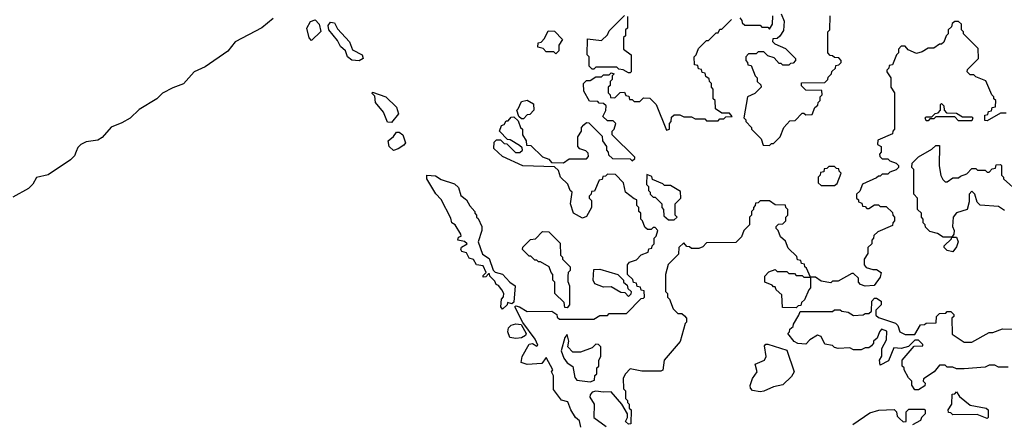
# Model space of a CAD drawing. Extents: x 2380107 to 2585170, y 384273 to 546161.
# Tile 59 of 256: x 2467916 to 2473075, y 454150 to 456269. Entities that reach past the tile are written whole.
import ezdxf

# ---------------------------------------------------------------- set-up
doc = ezdxf.new("R2010")
doc.units = 0

msp = doc.modelspace()

# ---------------------------------------------------------------- linework, layer by layer
at = {"layer": '0CON05XD'}
for points in [[(2471905, 456300), (2471921.7, 456261.7), (2471917, 456213), (2471898.3, 456181.7), (2471885, 456170), (2471861.7, 456168.3), (2471860, 456155), (2471871.7, 456141.7), (2471928.3, 456118.3), (2471968.3, 456078.3), (2471980, 456065), (2471980, 456055), (2471968.3, 456041.7), (2471955, 456040), (2471945, 456030), (2471915, 456030), (2471905, 456040), (2471895, 456040), (2471868.3, 456068.3), (2471835, 456080), (2471815, 456100), (2471785, 456100), (2471775, 456090), (2471735, 456090), (2471720, 456075), (2471720, 456055), (2471730, 456045), (2471731.7, 456031.7), (2471748.3, 456028.3), (2471770, 455975), (2471780, 455965), (2471780, 455945), (2471798.3, 455928.3), (2471800, 455915), (2471768.3, 455881.7), (2471730, 455865), (2471710, 455755), (2471720, 455745), (2471720, 455735), (2471750, 455705), (2471750, 455695), (2471800, 455645), (2471811.7, 455611.7), (2471845, 455610), (2471855, 455620), (2471865, 455620), (2471900, 455655), (2471920, 455705), (2471951.7, 455738.3), (2471978.3, 455741.7), (2472015, 455780), (2472025, 455780), (2472035, 455770), (2472068.3, 455771.7), (2472081.7, 455808.3), (2472098.3, 455821.7), (2472100, 455835), (2472110, 455845), (2472110, 455865), (2472120, 455875), (2472118.3, 455898.3), (2472035, 455900), (2472011.7, 455921.7), (2472011.7, 455938.3), (2472135, 455940), (2472150, 455955), (2472151.7, 455968.3), (2472170, 455985), (2472171.7, 455998.3), (2472190, 456015), (2472191.7, 456028.3), (2472208.3, 456031.7), (2472220, 456045), (2472220, 456055), (2472208.3, 456068.3), (2472185, 456070), (2472175, 456080), (2472161.7, 456081.7), (2472150, 456095), (2472150, 456205), (2472160, 456215), (2472161.7, 456288.3)], [(2469244.4, 456275.6), (2469185, 456226.2), (2469045, 456152), (2469006.8, 456103.2), (2468888.3, 456021.7), (2468830, 455995), (2468775, 455932.5), (2468718, 455912), (2468665, 455884.2), (2468635.6, 455854.4), (2468542.1, 455797.9), (2468495, 455753.8), (2468451.7, 455728.3), (2468395, 455706.7), (2468347.6, 455652.4), (2468325, 455638), (2468265, 455628.8), (2468237.5, 455615), (2468221.2, 455598.8), (2468212, 455578), (2468204, 455556), (2468183.3, 455535), (2468065, 455456.7), (2468005, 455442.5), (2467985, 455407.5), (2467963.3, 455385), (2467881.2, 455338.8)], [(2469445, 456160), (2469433, 456173), (2469420, 456225), (2469440.7, 456259.3), (2469465, 456267.5), (2469485.9, 456245.9), (2469493.3, 456206.7), (2469445, 456160)], [(2469695, 456052.9), (2469656.1, 456056.1), (2469633.9, 456073.9), (2469622.5, 456105), (2469597.7, 456127.7), (2469580.5, 456160.5), (2469536.2, 456215), (2469531.7, 456238.3), (2469543.9, 456256.1), (2469565, 456252.5), (2469580.9, 456220.9), (2469643.6, 456153.6), (2469660.5, 456110.5), (2469710.8, 456085), (2469715.7, 456065), (2469695, 456052.9)], [(2470871.7, 455718.3), (2470885, 455730), (2470898.3, 455728.3), (2470968.3, 455658.3), (2470970, 455635), (2470990, 455605), (2470990, 455585), (2471000, 455575), (2471001.7, 455561.7), (2471021.7, 455541.7), (2471115, 455540), (2471125, 455530), (2471138.3, 455541.7), (2471138.3, 455548.3), (2471020, 455665), (2471020, 455685), (2471030, 455695), (2471040, 455725), (2471025, 455740), (2470995, 455740), (2470971.7, 455761.7), (2470987, 455793), (2470988.3, 455818.3), (2470975, 455830), (2470952.5, 455832.5), (2470945, 455840), (2470901.7, 455841.7), (2470872.5, 455895), (2470870, 455935), (2470885, 455950), (2470905, 455950), (2470935, 455970), (2470965, 455970), (2470975, 455980), (2471005, 455980), (2471015, 455990), (2471030, 455985), (2471020, 455975), (2471020, 455955), (2471010, 455945), (2471010, 455925), (2471000, 455915), (2471000, 455885), (2471010, 455875), (2471011.7, 455861.7), (2471035, 455860), (2471061.7, 455888.3), (2471085, 455890), (2471091.7, 455871.7), (2471108.3, 455868.3), (2471111.7, 455851.7), (2471125, 455850), (2471135, 455840), (2471165, 455840), (2471185, 455860), (2471218.3, 455858.3), (2471250, 455825), (2471305, 455690), (2471320, 455695), (2471320, 455725), (2471330, 455735), (2471331.7, 455758.3), (2471345, 455770), (2471375, 455770), (2471395, 455760), (2471435, 455760), (2471455, 455750), (2471505, 455750), (2471515, 455740), (2471575, 455740), (2471585, 455750), (2471605, 455750), (2471615, 455760), (2471648.3, 455761.7), (2471635, 455780), (2471595, 455780), (2471561.7, 455801.7), (2471560, 455845), (2471550, 455855), (2471550, 455905), (2471540, 455915), (2471540, 455935), (2471530, 455945), (2471528.3, 455958.3), (2471511.7, 455971.7), (2471508.3, 455988.3), (2471491.7, 455991.7), (2471488.3, 456008.3), (2471471.7, 456011.7), (2471468.3, 456028.3), (2471451.7, 456031.7), (2471450, 456075), (2471460, 456085), (2471471.7, 456118.3), (2471501.7, 456148.3), (2471515, 456160), (2471525, 456160), (2471565, 456200), (2471575, 456200), (2471585, 456220), (2471595, 456220), (2471645, 456270)], [(2471115, 455990), (2471105, 455990), (2471077, 456007), (2471055, 456010), (2471045, 456020), (2470935, 456020), (2470925, 456010), (2470915, 456010), (2470900, 456025), (2470900, 456075), (2470890, 456085), (2470891.7, 456168.3), (2470965, 456160), (2470995, 456190), (2471005, 456210), (2471085, 456290)], [(2471100, 456285), (2471100, 456225), (2471090, 456215), (2471090, 456185), (2471080, 456175), (2471080, 456115), (2471120, 456085), (2471120, 455995), (2471115, 455990)], [(2471688.3, 456278.3), (2471700, 456265), (2471701.7, 456251.7), (2471715, 456240), (2471795, 456240), (2471805, 456230), (2471835, 456230), (2471845, 456220), (2471860, 456245), (2471861.7, 456288.3)], [(2473085, 455780), (2473055, 455780), (2472985, 455740), (2472971.7, 455741.7), (2472971.7, 455768.3), (2472988.3, 455771.7), (2472991.7, 455788.3), (2473008.3, 455791.7), (2473011.7, 455808.3), (2473028.3, 455811.7), (2473030, 455845), (2473020, 455855), (2473020, 455865), (2473010, 455875), (2472978.3, 455948.3), (2472925, 455970), (2472915, 455980), (2472895, 455980), (2472880, 455995), (2472881.7, 456008.3), (2472940, 456065), (2472938.3, 456118.3), (2472860, 456195), (2472860, 456205), (2472850, 456215), (2472850, 456245), (2472835, 456260), (2472815, 456260), (2472801.7, 456248.3), (2472798.3, 456231.7), (2472780, 456215), (2472780, 456195), (2472770, 456185), (2472758.3, 456151.7), (2472745, 456140)], [(2470725, 456090), (2470715, 456100), (2470675, 456100), (2470658.3, 456118.3), (2470630, 456125), (2470631.7, 456148.3), (2470648.3, 456151.7), (2470665, 456170), (2470685, 456210), (2470718.3, 456208.3), (2470760, 456165), (2470740, 456135), (2470740, 456105), (2470725, 456090)], [(2472745, 456140), (2472735, 456140), (2472705, 456120), (2472675, 456120), (2472645, 456100), (2472615, 456092.5), (2472571.7, 456111.7), (2472555, 456130), (2472535, 456130), (2472520, 456115), (2472520, 456095), (2472510, 456085), (2472488.3, 456031.7), (2472471.7, 456028.3), (2472470, 456015), (2472460, 456005), (2472460, 455995), (2472480, 455965), (2472480, 455915), (2472500, 455885), (2472500, 455695), (2472490, 455685), (2472488.3, 455671.7), (2472411.7, 455638.3), (2472410, 455615), (2472430, 455605), (2472430, 455575), (2472420, 455565), (2472421.7, 455551.7), (2472435, 455540), (2472465, 455540), (2472475, 455530), (2472508.3, 455518.3), (2472520, 455505), (2472520, 455495), (2472508.3, 455481.7), (2472475, 455470), (2472465, 455460), (2472435, 455460), (2472425, 455450), (2472415, 455450), (2472405, 455440), (2472331.7, 455408.3), (2472318.3, 455371.7), (2472300, 455355), (2472300, 455335), (2472310, 455325), (2472310, 455315), (2472328.3, 455308.3), (2472331.7, 455291.7), (2472345, 455290), (2472355, 455280), (2472365, 455280), (2472395, 455300), (2472415, 455300), (2472425, 455290), (2472455, 455290), (2472488.3, 455258.3), (2472490, 455245), (2472500, 455235), (2472500, 455215), (2472490, 455205), (2472488.3, 455191.7), (2472411.7, 455158.3), (2472391.7, 455138.3), (2472390, 455125), (2472380, 455115), (2472380, 455095), (2472360, 455075), (2472360, 455045), (2472340, 455015), (2472340, 454985), (2472351.7, 454971.7), (2472385, 454960), (2472405, 454960), (2472430, 454945), (2472425, 454920), (2472393, 454877), (2472345, 454872.5), (2472321.7, 454881.7), (2472310, 454895), (2472310, 454915), (2472285, 454940), (2472275, 454940), (2472205, 454900), (2472175, 454900), (2472165, 454890), (2472115, 454900), (2472085, 454920), (2472060, 454920), (2472038.3, 454968.3), (2472030, 454975), (2472028.3, 454988.3), (2472011.7, 454991.7), (2472008.3, 455008.3), (2471991.7, 455011.7), (2471988.3, 455028.3), (2471941.7, 455071.7), (2471928.3, 455108.3), (2471901.7, 455131.7), (2471890, 455165), (2471880, 455175), (2471880, 455185), (2471891.7, 455198.3), (2471915, 455200), (2471930, 455215), (2471930, 455235), (2471940, 455245), (2471940, 455275), (2471930, 455285), (2471928.3, 455298.3), (2471875, 455300), (2471845, 455320), (2471795, 455320), (2471785, 455310), (2471771.7, 455308.3), (2471770, 455295), (2471760, 455285), (2471760, 455275), (2471750, 455265), (2471750, 455245), (2471740, 455235), (2471740, 455195), (2471710, 455165), (2471698.3, 455131.7), (2471668.3, 455101.7), (2471515, 455100), (2471495, 455080), (2471475, 455070), (2471435, 455070), (2471425, 455080), (2471411.7, 455081.7), (2471395, 455100), (2471370, 455075), (2471368.3, 455041.7), (2471313, 454987), (2471300, 454935), (2471300, 454845), (2471310, 454835), (2471310, 454815), (2471320, 454805), (2471340, 454755), (2471365, 454730), (2471385, 454730), (2471398.3, 454718.3), (2471410, 454705), (2471410, 454685), (2471403, 454677), (2471377, 454583), (2471292.5, 454485), (2471286.4, 454433.6), (2471275, 454427.5), (2471175, 454427.5), (2471115, 454440), (2471090, 454415), (2471078.3, 454391.7), (2471080, 454335), (2471090, 454325), (2471090, 454285), (2471100, 454275), (2471100, 454265), (2471110, 454255), (2471110, 454235), (2471120, 454225), (2471118.3, 454151.7), (2471105, 454150), (2471090, 454165), (2471100, 454185), (2471100, 454205), (2471070, 454255), (2471015, 454320), (2470975, 454317.5), (2470935, 454324.2), (2470915, 454318), (2470904.2, 454305), (2470902.7, 454292.7), (2470925.6, 454255.6), (2470924, 454185), (2470989.1, 454139.1)], [(2469865, 455730), (2469843, 455733), (2469822.5, 455785), (2469780, 455835), (2469777.5, 455867.5), (2469763, 455883), (2469765, 455890), (2469834.1, 455864.1), (2469890.7, 455810.7), (2469901.2, 455775), (2469865, 455730)], [(2470555, 455750), (2470545, 455750), (2470531.7, 455761.7), (2470520, 455795), (2470528.3, 455801.7), (2470545, 455840), (2470575, 455847.5), (2470608.3, 455828.3), (2470610, 455795), (2470588.3, 455771.7), (2470575, 455770), (2470555, 455750)], [(2472905, 455740), (2472835, 455740), (2472815, 455760), (2472715, 455760), (2472705, 455750), (2472685, 455750), (2472675, 455740), (2472665, 455740), (2472660, 455755), (2472665, 455760), (2472695, 455760), (2472711.7, 455778.3), (2472728.3, 455781.7), (2472740, 455795), (2472740, 455825), (2472745, 455830), (2472758.3, 455818.3), (2472760, 455795), (2472771.7, 455781.7), (2472825, 455780), (2472855, 455760), (2472905, 455760), (2472910, 455755), (2472905, 455740)], [(2470856.2, 454135), (2470848.3, 454168.3), (2470828.8, 454185), (2470803.3, 454225), (2470788.3, 454268.3), (2470755, 454276.7), (2470712.7, 454332.7), (2470713.3, 454403.3), (2470702.5, 454425), (2470710, 454435), (2470675, 454500), (2470651.7, 454468.3), (2470575, 454462.5), (2470543.9, 454473.9), (2470549.2, 454505), (2470585, 454568.8), (2470603, 454573), (2470625, 454560), (2470630, 454565), (2470616.7, 454595), (2470553, 454683), (2470510, 454765), (2470515, 454770), (2470535, 454766), (2470575, 454740), (2470705, 454742.5), (2470730, 454725), (2470731.7, 454711.7), (2470745, 454700), (2470925, 454700), (2470955, 454720), (2470995, 454720), (2471005, 454730), (2471095, 454730), (2471171.7, 454808.3), (2471185, 454810), (2471190, 454815), (2471188.3, 454848.3), (2471171.7, 454851.7), (2471168.3, 454868.3), (2471151.7, 454871.7), (2471148.3, 454888.3), (2471131.7, 454891.7), (2471128.3, 454908.3), (2471100, 454935), (2471100, 454985), (2471111.7, 454998.3), (2471148.3, 455011.7), (2471171.7, 455038.3), (2471208.3, 455051.7), (2471211.7, 455068.3), (2471228.3, 455071.7), (2471230, 455085), (2471240, 455095), (2471240, 455125), (2471250, 455135), (2471260, 455165), (2471245, 455180), (2471235, 455180), (2471225, 455170), (2471205, 455170), (2471191.7, 455181.7), (2471180, 455215), (2471170, 455225), (2471170, 455255), (2471160, 455265), (2471160, 455285), (2471150, 455295), (2471150, 455325), (2471135, 455330), (2471090, 455365), (2471080, 455415), (2471038.3, 455458.3), (2470995, 455460), (2470985, 455450), (2470971.7, 455448.3), (2470968.3, 455431.7), (2470951.7, 455428.3), (2470928.3, 455371.7), (2470911.7, 455368.3), (2470910, 455355), (2470900, 455345), (2470900, 455335), (2470911.7, 455321.7), (2470912.5, 455285), (2470885, 455237.5), (2470865, 455230), (2470817.5, 455255), (2470802.5, 455305), (2470810, 455365), (2470800, 455375), (2470788.3, 455408.3), (2470750, 455445), (2470738.3, 455478.3), (2470718.3, 455498.3), (2470553, 455503), (2470445, 455552.5), (2470400, 455595), (2470401.7, 455628.3), (2470415, 455640), (2470435, 455640), (2470455, 455620), (2470468.3, 455618.3), (2470513.8, 455573.8), (2470537, 455573), (2470550, 455585), (2470548.3, 455598.3), (2470535, 455610), (2470485, 455640), (2470471.7, 455641.7), (2470430, 455685), (2470440, 455715), (2470455, 455720), (2470465, 455740), (2470475, 455740), (2470491.7, 455758.3), (2470505, 455760), (2470528.3, 455738.3), (2470540, 455705), (2470550, 455695), (2470550, 455665), (2470570, 455635), (2470571.7, 455611.7), (2470595, 455610), (2470655, 455550), (2470688.3, 455538.3), (2470701.7, 455521.7), (2470765, 455520), (2470795, 455540), (2470885, 455540), (2470897, 455553), (2470895, 455570), (2470881.7, 455581.7), (2470851.7, 455591.7), (2470840, 455605), (2470840, 455655), (2470860, 455685), (2470860, 455705), (2470871.7, 455718.3)], [(2469875, 455583.8), (2469852, 455605), (2469846.1, 455633.9), (2469875, 455657.5), (2469890.5, 455679.5), (2469905, 455680), (2469924.2, 455665), (2469936.7, 455623.3), (2469928.8, 455611.2), (2469898.3, 455591.7), (2469875, 455583.8)], [(2473075, 455270), (2473045, 455290), (2472948.3, 455298.3), (2472933, 455313), (2472920, 455355), (2472905, 455370), (2472890, 455355), (2472890, 455315), (2472880, 455275), (2472825, 455257.5), (2472806.7, 455235), (2472803.3, 455185), (2472812.5, 455165), (2472810, 455145), (2472800, 455130), (2472755, 455130), (2472725, 455150), (2472685, 455160), (2472661.7, 455181.7), (2472660, 455195), (2472650, 455205), (2472650, 455225), (2472640, 455235), (2472640, 455255), (2472620, 455275), (2472620, 455335), (2472600, 455355), (2472600, 455485), (2472590, 455495), (2472591.7, 455518.3), (2472625, 455550), (2472695, 455590), (2472715, 455610), (2472735, 455610), (2472733.9, 455503.9), (2472742.5, 455452.5), (2472751.7, 455431.7), (2472765, 455420), (2472775, 455420), (2472805, 455440), (2472835, 455440), (2472845, 455450), (2472878.3, 455461.7), (2472905, 455490), (2472925, 455490), (2472935, 455480), (2472975, 455480), (2472985, 455470), (2472995, 455470), (2473011.7, 455488.3), (2473028.3, 455491.7), (2473031.7, 455508.3), (2473055, 455510), (2473060, 455505), (2473060, 455455), (2473070, 455445), (2473070, 455435), (2473151.7, 455361.7)], [(2472185, 455400), (2472198.3, 455411.7), (2472220, 455465), (2472210, 455475), (2472208.3, 455488.3), (2472195, 455490), (2472185, 455500), (2472155, 455500), (2472145, 455490), (2472131.7, 455488.3), (2472128.3, 455471.7), (2472111.7, 455468.3), (2472110, 455455), (2472100, 455445), (2472100, 455415), (2472115, 455400), (2472185, 455400)], [(2470445, 454752.5), (2470437.5, 454765), (2470440, 454805), (2470451.7, 454818.3), (2470452.5, 454835), (2470442.5, 454855), (2470425, 454877.5), (2470411.7, 454881.7), (2470405, 454900), (2470380, 454925), (2470378.3, 454938.3), (2470371.7, 454938.3), (2470358.3, 454921.7), (2470345, 454920), (2470345, 454930), (2470360, 454945), (2470345, 454980), (2470310, 454985), (2470293.3, 455013.3), (2470270.7, 455020.7), (2470257.5, 455047.5), (2470232.5, 455055), (2470227.5, 455065), (2470231.7, 455078.3), (2470260, 455095), (2470247, 455107), (2470212.5, 455115), (2470215, 455130), (2470230, 455135), (2470227.5, 455145), (2470197.5, 455195), (2470180, 455205), (2470175, 455230), (2470125, 455327.5), (2470096.4, 455356.4), (2470050, 455435), (2470050, 455455), (2470095, 455452), (2470125, 455432.5), (2470195, 455410), (2470215, 455390), (2470227.7, 455347.7), (2470257.5, 455325), (2470273.9, 455293.9), (2470300, 455265), (2470300, 455255), (2470310, 455245), (2470310, 455235), (2470318.3, 455228.3), (2470337.5, 455185), (2470337.5, 455165), (2470318.8, 455105), (2470341.7, 455041.7), (2470375, 455017.5), (2470397, 454957), (2470407.5, 454947.5), (2470445.8, 454935.8), (2470483.6, 454893.6), (2470512.5, 454875), (2470505, 454790), (2470495, 454780), (2470471.7, 454788.3), (2470470, 454775), (2470445, 454752.5)], [(2471345, 455220), (2471360, 455235), (2471350, 455245), (2471350, 455305), (2471380, 455335), (2471378.3, 455368.3), (2471325, 455400), (2471295, 455400), (2471285, 455410), (2471231.7, 455431.7), (2471228.3, 455448.3), (2471201.7, 455458.3), (2471200, 455405), (2471210, 455395), (2471210, 455375), (2471220, 455365), (2471220, 455355), (2471235, 455340), (2471245, 455340), (2471280, 455305), (2471280, 455285), (2471290, 455275), (2471291.7, 455241.7), (2471315, 455220), (2471345, 455220)], [(2470785, 454760), (2470771.7, 454761.7), (2470768.3, 454788.3), (2470720, 454835), (2470720, 454895), (2470710, 454905), (2470710, 454935), (2470700, 454945), (2470690, 454975), (2470645, 455000), (2470635, 455000), (2470625, 455010), (2470615, 455010), (2470595, 455030), (2470585, 455030), (2470550, 455065), (2470551.7, 455078.3), (2470591.7, 455118.3), (2470618.3, 455121.7), (2470655, 455160), (2470688.3, 455158.3), (2470748.3, 455098.3), (2470750, 455035), (2470760, 455025), (2470760, 455015), (2470800, 454975), (2470800, 454955), (2470790, 454945), (2470787.5, 454925), (2470788.3, 454898.3), (2470797.5, 454875), (2470797.5, 454775), (2470785, 454760)], [(2472805, 455052.5), (2472775, 455060), (2472760, 455075), (2472760, 455085), (2472798.3, 455121.7), (2472800, 455130), (2472825, 455130), (2472832.5, 455105), (2472825, 455080), (2472805, 455052.5)], [(2471105, 454820), (2471088.3, 454838.3), (2471065, 454840), (2471015, 454870), (2470975, 454867.5), (2470930, 454885), (2470920, 454905), (2470925, 454960), (2470955, 454962.5), (2471050, 454935), (2471080, 454905), (2471080, 454895), (2471098.3, 454878.3), (2471101.7, 454861.7), (2471120, 454845), (2471118.3, 454831.7), (2471105, 454820)], [(2471985, 454760), (2471911.7, 454761.7), (2471908.3, 454828.3), (2471880, 454855), (2471875, 454870), (2471865, 454870), (2471858.3, 454878.3), (2471820, 454895), (2471820, 454925), (2471841.7, 454948.3), (2471875, 454960), (2471885, 454950), (2471935, 454950), (2471945, 454940), (2471975, 454940), (2471985, 454930), (2472015, 454930), (2472025, 454920), (2472060, 454920), (2472060, 454865), (2472050, 454855), (2472028.3, 454801.7), (2472011.7, 454788.3), (2472008.3, 454771.7), (2471995, 454770), (2471985, 454760)], [(2473095, 454450), (2473045, 454450), (2473025, 454460), (2472995, 454460), (2472975, 454450), (2472865, 454440), (2472825, 454440), (2472805, 454450), (2472775, 454450), (2472765, 454460), (2472735, 454460), (2472707.5, 454425), (2472651.7, 454388.3), (2472650, 454375), (2472660, 454365), (2472658.3, 454351.7), (2472625, 454330), (2472605, 454330), (2472590, 454355), (2472590, 454375), (2472573, 454393), (2472550, 454435), (2472550, 454445), (2472540, 454455), (2472540, 454485), (2472601.7, 454558.3), (2472648.3, 454561.7), (2472648.3, 454568.3), (2472625, 454590), (2472605, 454590), (2472572.5, 454557.5), (2472535, 454546.7), (2472495, 454550), (2472468.3, 454481.7), (2472425, 454460), (2472420, 454485), (2472433, 454507), (2472433, 454547), (2472457, 454593), (2472458.3, 454638.3), (2472431.7, 454648.3), (2472420, 454635), (2472408.3, 454601.7), (2472390, 454585), (2472390, 454575), (2472378.3, 454561.7), (2472365, 454550), (2472345, 454550), (2472325, 454540), (2472285, 454540), (2472265, 454550), (2472205, 454547.5), (2472185, 454552.5), (2472175, 454562.5), (2472135, 454570), (2472115, 454610), (2472096.7, 454616.7), (2472055, 454592.5), (2472035, 454570), (2471993.6, 454573.6), (2471973.6, 454583.6), (2471940, 454625), (2471950, 454635), (2471951.7, 454648.3), (2471968.3, 454661.7), (2471970, 454675), (2471998.3, 454721.7), (2472005, 454740), (2472175, 454740), (2472185, 454750), (2472215, 454750), (2472223, 454743), (2472257, 454737), (2472285, 454720), (2472335, 454722.5), (2472345, 454730), (2472365, 454730), (2472378.3, 454741.7), (2472380, 454795), (2472395, 454810), (2472405, 454810), (2472430, 454795), (2472430, 454775), (2472401.7, 454748.3), (2472401.7, 454721.7), (2472415, 454710), (2472505, 454680), (2472517, 454667), (2472527.5, 454635), (2472555, 454620), (2472605, 454620), (2472635, 454670), (2472657, 454673), (2472665, 454680), (2472718.3, 454681.7), (2472720, 454715), (2472735, 454730), (2472767.5, 454732.5), (2472775, 454740), (2472795, 454740), (2472810, 454725), (2472810, 454715), (2472800, 454705), (2472801.7, 454621.7), (2472865, 454580), (2472905, 454580), (2472995, 454630), (2473015, 454630), (2473065, 454650), (2473155, 454647.5)], [(2470515, 454599.2), (2470483.9, 454603.9), (2470473.3, 454635), (2470477.5, 454655), (2470491.7, 454668.3), (2470515, 454676.7), (2470543.3, 454673.3), (2470570, 454625), (2470565.8, 454614.2), (2470545, 454603.1), (2470515, 454599.2)], [(2470905, 454372.5), (2470928.3, 454381.7), (2470930, 454405), (2470940, 454415), (2470940, 454445), (2470950, 454455), (2470950, 454485), (2470960, 454505), (2470960, 454555), (2470948.3, 454568.3), (2470935, 454570), (2470915, 454550), (2470855, 454527.5), (2470815, 454527.5), (2470787.5, 454555), (2470792.5, 454585), (2470785, 454620), (2470772.5, 454605), (2470753.3, 454535), (2470766.4, 454496.4), (2470785, 454472.5), (2470815, 454452.5), (2470824.2, 454395), (2470835, 454381.2), (2470905, 454372.5)], [(2471795, 454320), (2471755, 454327.5), (2471745, 454340), (2471743.6, 454353.6), (2471755, 454390), (2471780, 454425), (2471770, 454465), (2471817.5, 454485), (2471826.7, 454505), (2471818.3, 454561.7), (2471825, 454570), (2471835, 454570), (2471935, 454537.5), (2471973.3, 454425), (2471959.5, 454400.5), (2471915, 454356.7), (2471865, 454346.7), (2471815, 454323.3), (2471795, 454320)], [(2472985, 454180), (2472931.7, 454201.7), (2472805, 454200), (2472795, 454210), (2472781.7, 454211.7), (2472780, 454225), (2472800, 454255), (2472801.7, 454308.3), (2472815, 454310), (2472825, 454320), (2472840, 454295), (2472895, 454250), (2472980, 454235), (2472990, 454225), (2472990, 454185), (2472985, 454180)], [(2472280.7, 454149.3), (2472369.3, 454210.7), (2472416.4, 454223.6), (2472497, 454227), (2472510, 454215), (2472513, 454193), (2472525, 454180), (2472545, 454162.5), (2472560, 454165), (2472560, 454215), (2472575, 454230), (2472655, 454230), (2472660, 454225), (2472660, 454205), (2472640, 454185), (2472635, 454170), (2472593, 454147)]]:
    msp.add_lwpolyline(points, dxfattribs=at)

doc.saveas('drawing.dxf')
